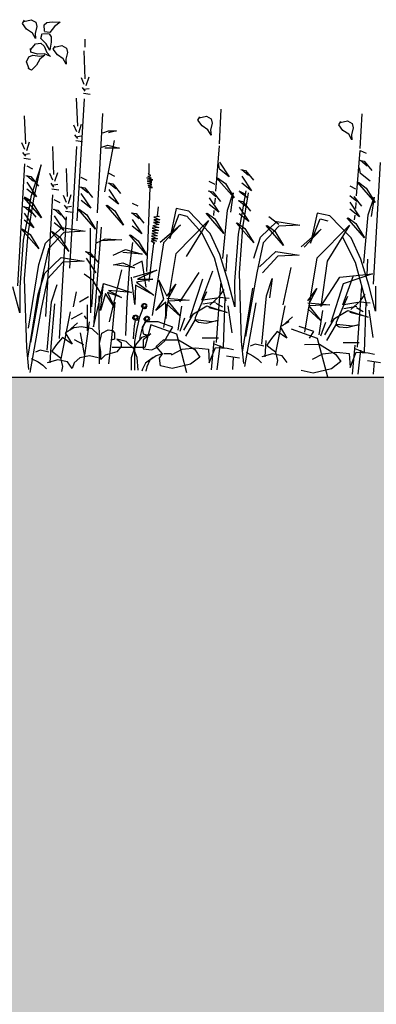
# Model space of a CAD drawing. Header units: metres. Extents: x 156019 to 158035, y 450584 to 451682.
# Tile 15 of 44: x 158023.765 to 158023.983, y 450742.741 to 450743.343. Entities that reach past the tile are written whole.
import ezdxf

# ---------------------------------------------------------------- set-up
doc = ezdxf.new("R2010")
doc.units = ezdxf.units.M
doc.layers.add('X-XX-AL-DETAIL1-GD', color=7, linetype='Continuous', lineweight=25)

msp = doc.modelspace()

# ---------------------------------------------------------------- hatches: boundary and pattern name
at = {"layer": 'X-XX-AL-DETAIL1-GD'}
h = msp.add_hatch(dxfattribs=at)
h.set_pattern_fill('AGW-GROND_ZAND-SO', color=256, scale=0.1, pattern_type=2)
h.set_pattern_definition([(37.5, (37210.51947, 8961.75956), (-0.00629933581, 0.1926823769), [0, -0.152, 0, -0.17, 0, -0.1625]), (7.5, (37210.51947, 8961.75956), (0.17697767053, 0.28221460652), [0, -0.082, 0, -0.137, 0, -0.0525]), (327.5, (37210.39647, 8961.75956), (0.311414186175, 0.000565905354), [0, -0.05, 0, -0.18, 0, -0.235]), (317.5, (37210.39647, 8961.75956), (0.30061266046, 0.0877675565), [0, -0.025, 0, -0.118, 0, -0.135])])
h.paths.add_polyline_path([(158033.1616, 450742.9745), (158032.3616, 450742.9745), (158032.3616, 450742.9245), (158031.6616, 450742.9245), (158028.9116, 450742.9245), (158025.6116, 450742.9245), (158025.3616, 450742.9245), (158025.3616, 450743.0245), (158024.5616, 450743.0245), (158024.5616, 450743.1245), (158022.8116, 450743.1245), (158022.8116, 450740.9245), (158028.9116, 450740.9245), (158031.6616, 450740.9245), (158031.8116, 450740.9245), (158032.1116, 450740.9245), (158035.1616, 450740.9245), (158035.1616, 450743.1245), (158033.1616, 450743.1245)])

# ---------------------------------------------------------------- linework, layer by layer
for p, q in [((158023.76652, 450743.34094), (158023.76779, 450743.34292)), ((158023.76744, 450743.34226), (158023.7719, 450743.3433)), ((158023.7719, 450743.3433), (158023.77474, 450743.3417)), ((158023.77474, 450743.3417), (158023.7754, 450743.33906)), ((158023.78145, 450743.3415), (158023.78466, 450743.34206)), ((158023.78466, 450743.34206), (158023.78962, 450743.34173)), ((158023.78962, 450743.34173), (158023.7861, 450743.33913)), ((158023.76912, 450743.33745), (158023.76652, 450743.34094)), ((158023.77266, 450743.33508), (158023.76912, 450743.33745)), ((158023.7754, 450743.33906), (158023.77434, 450743.33482)), ((158023.77978, 450743.34008), (158023.78145, 450743.3415)), ((158023.78004, 450743.33628), (158023.77978, 450743.34008)), ((158023.78324, 450743.33538), (158023.77998, 450743.33588)), ((158023.7861, 450743.33913), (158023.78324, 450743.33538)), ((158023.77462, 450743.33174), (158023.77266, 450743.33508)), ((158023.77434, 450743.33482), (158023.77462, 450743.33174)), ((158023.77777, 450743.33177), (158023.77865, 450743.33495)), ((158023.78114, 450743.32848), (158023.77777, 450743.33177)), ((158023.77904, 450743.33484), (158023.78284, 450743.33464)), ((158023.78284, 450743.33464), (158023.78405, 450743.33281)), ((158023.78405, 450743.33281), (158023.78422, 450743.32955)), ((158023.80499, 450743.32647), (158023.80497, 450743.3314)), ((158023.77167, 450743.32335), (158023.77149, 450743.3257)), ((158023.7716, 450743.32496), (158023.77455, 450743.32847)), ((158023.77455, 450743.32847), (158023.77778, 450743.32889)), ((158023.77778, 450743.32889), (158023.77989, 450743.32718)), ((158023.77989, 450743.32718), (158023.78159, 450743.32315)), ((158023.78329, 450743.32467), (158023.78114, 450743.32848)), ((158023.78422, 450743.32955), (158023.78329, 450743.32467)), ((158023.78534, 450743.32519), (158023.78661, 450743.32717)), ((158023.78794, 450743.3217), (158023.78534, 450743.32519)), ((158023.78625, 450743.32652), (158023.79071, 450743.32755)), ((158023.79071, 450743.32755), (158023.79356, 450743.32595)), ((158023.79356, 450743.32595), (158023.79421, 450743.32331)), ((158023.80501, 450743.30719), (158023.80433, 450743.32432)), ((158023.76912, 450743.31754), (158023.77039, 450743.32055)), ((158023.77066, 450743.31323), (158023.76912, 450743.31754)), ((158023.77039, 450743.32055), (158023.77292, 450743.32151)), ((158023.77584, 450743.32212), (158023.77167, 450743.32335)), ((158023.77292, 450743.32151), (158023.77726, 450743.32094)), ((158023.7772, 450743.31924), (158023.77525, 450743.31546)), ((158023.78009, 450743.32235), (158023.77584, 450743.32212)), ((158023.78029, 450743.32158), (158023.7772, 450743.31924)), ((158023.77726, 450743.32094), (158023.78029, 450743.32158)), ((158023.78366, 450743.32086), (158023.78009, 450743.32235)), ((158023.78159, 450743.32315), (158023.78366, 450743.32086)), ((158023.79147, 450743.31933), (158023.78794, 450743.3217)), ((158023.79344, 450743.31599), (158023.79147, 450743.31933)), ((158023.79421, 450743.32331), (158023.79315, 450743.31907)), ((158023.79315, 450743.31907), (158023.79344, 450743.31599)), ((158023.77209, 450743.31247), (158023.76997, 450743.31351)), ((158023.77525, 450743.31546), (158023.77209, 450743.31247)), ((158023.80443, 450743.30364), (158023.80264, 450743.30777)), ((158023.80562, 450743.30306), (158023.80736, 450743.30838)), ((158023.80504, 450743.29951), (158023.80326, 450743.30186)), ((158023.80386, 450743.30069), (158023.8074, 450743.30129)), ((158023.80042, 450743.27822), (158023.79975, 450743.29535)), ((158023.80012, 450743.22031), (158023.80448, 450743.29478)), ((158023.80387, 450743.29832), (158023.80801, 450743.29775)), ((158023.8872, 450743.26728), (158023.88828, 450743.28856)), ((158023.76855, 450743.26742), (158023.76787, 450743.28455)), ((158023.81252, 450743.2251), (158023.81576, 450743.28597)), ((158023.87398, 450743.28185), (158023.87525, 450743.28383)), ((158023.87659, 450743.27836), (158023.87398, 450743.28185)), ((158023.8749, 450743.28318), (158023.87936, 450743.28421)), ((158023.87936, 450743.28421), (158023.8822, 450743.28261)), ((158023.8822, 450743.28261), (158023.88286, 450743.27998)), ((158023.96121, 450743.28039), (158023.96567, 450743.28143)), ((158023.96567, 450743.28143), (158023.96851, 450743.27982)), ((158023.97351, 450743.2645), (158023.97459, 450743.28577)), ((158023.79985, 450743.27467), (158023.79805, 450743.27879)), ((158023.80104, 450743.27408), (158023.80278, 450743.27941)), ((158023.81582, 450743.27416), (158023.81936, 450743.27536)), ((158023.82409, 450743.27538), (158023.81936, 450743.27417)), ((158023.81936, 450743.27536), (158023.82409, 450743.27538)), ((158023.88012, 450743.27599), (158023.87659, 450743.27836)), ((158023.88209, 450743.27265), (158023.88012, 450743.27599)), ((158023.88286, 450743.27998), (158023.8818, 450743.27573)), ((158023.8818, 450743.27573), (158023.88209, 450743.27265)), ((158023.96029, 450743.27907), (158023.96156, 450743.28105)), ((158023.96289, 450743.27558), (158023.96029, 450743.27907)), ((158023.96643, 450743.27321), (158023.96289, 450743.27558)), ((158023.96917, 450743.27719), (158023.96811, 450743.27295)), ((158023.96851, 450743.27982), (158023.96917, 450743.27719)), ((158023.80046, 450743.27053), (158023.79868, 450743.27289)), ((158023.79927, 450743.27171), (158023.80282, 450743.27232)), ((158023.79929, 450743.26935), (158023.80343, 450743.26878)), ((158023.81699, 450743.23795), (158023.8229, 450743.26946)), ((158023.96839, 450743.26987), (158023.96643, 450743.27321)), ((158023.96811, 450743.27295), (158023.96839, 450743.26987)), ((158023.76798, 450743.26387), (158023.76618, 450743.268)), ((158023.76916, 450743.26329), (158023.77091, 450743.26861)), ((158023.78579, 450743.2486), (158023.78511, 450743.26573)), ((158023.79554, 450743.19134), (158023.79989, 450743.2658)), ((158023.81527, 450743.26529), (158023.81881, 450743.26649)), ((158023.82591, 450743.26475), (158023.81705, 450743.26471)), ((158023.81881, 450743.26649), (158023.82591, 450743.26475)), ((158023.88499, 450743.23832), (158023.88721, 450743.2661)), ((158023.97129, 450743.23553), (158023.97352, 450743.26331)), ((158023.97352, 450743.26331), (158023.97707, 450743.26156)), ((158023.76859, 450743.25974), (158023.7668, 450743.26209)), ((158023.7674, 450743.26091), (158023.77094, 450743.26152)), ((158023.76741, 450743.25855), (158023.77155, 450743.25798)), ((158023.97296, 450743.2574), (158023.97592, 450743.25683)), ((158023.97355, 450743.25741), (158023.9777, 450743.25388)), ((158023.76367, 450743.18054), (158023.76802, 450743.25501)), ((158023.76921, 450743.25383), (158023.77277, 450743.25208)), ((158023.77807, 450743.25447), (158023.77167, 450743.23494)), ((158023.77345, 450743.23377), (158023.77807, 450743.25447)), ((158023.79414, 450743.23505), (158023.79346, 450743.25218)), ((158023.84418, 450743.24937), (158023.84415, 450743.25521)), ((158023.88728, 450743.25192), (158023.88667, 450743.25546)), ((158023.88726, 450743.25606), (158023.89322, 450743.24722)), ((158023.89322, 450743.24722), (158023.88728, 450743.25192)), ((158023.9003, 450743.25161), (158023.90326, 450743.25104)), ((158023.90089, 450743.25161), (158023.90505, 450743.24809)), ((158023.97359, 450743.24913), (158023.97298, 450743.25268)), ((158023.97592, 450743.25683), (158023.98067, 450743.25094)), ((158023.98162, 450743.18145), (158023.98598, 450743.25591)), ((158023.76865, 450743.24792), (158023.77161, 450743.24735)), ((158023.76924, 450743.24793), (158023.7734, 450743.2444)), ((158023.77161, 450743.24735), (158023.77637, 450743.24146)), ((158023.78522, 450743.24505), (158023.78342, 450743.24918)), ((158023.7864, 450743.24447), (158023.78815, 450743.24979)), ((158023.80236, 450743.24691), (158023.80591, 450743.24516)), ((158023.81949, 450743.24936), (158023.82304, 450743.24761)), ((158023.84273, 450743.24644), (158023.84541, 450743.24621)), ((158023.84639, 450743.24525), (158023.84273, 450743.24644)), ((158023.84323, 450743.24523), (158023.84639, 450743.24525)), ((158023.84346, 450743.24766), (158023.84516, 450743.24792)), ((158023.84541, 450743.24621), (158023.84346, 450743.24766)), ((158023.84369, 450743.24888), (158023.84418, 450743.24937)), ((158023.84516, 450743.24792), (158023.84369, 450743.24888)), ((158023.89624, 450743.23424), (158023.88553, 450743.24659)), ((158023.88613, 450743.2466), (158023.89087, 450743.24308)), ((158023.90091, 450743.24748), (158023.90687, 450743.23865)), ((158023.90326, 450743.25104), (158023.90802, 450743.24515)), ((158023.97952, 450743.24444), (158023.97359, 450743.24913)), ((158023.76926, 450743.24379), (158023.77522, 450743.23496)), ((158023.77522, 450743.23496), (158023.76928, 450743.23965)), ((158023.78583, 450743.24092), (158023.78405, 450743.24327)), ((158023.78464, 450743.24209), (158023.78819, 450743.2427)), ((158023.78465, 450743.23973), (158023.7888, 450743.23916)), ((158023.8018, 450743.241), (158023.80475, 450743.24042)), ((158023.80239, 450743.241), (158023.80654, 450743.23748)), ((158023.80475, 450743.24042), (158023.80951, 450743.23454)), ((158023.81893, 450743.24345), (158023.82189, 450743.24287)), ((158023.81952, 450743.24345), (158023.82368, 450743.23993)), ((158023.81954, 450743.23932), (158023.8255, 450743.23048)), ((158023.82189, 450743.24287), (158023.82665, 450743.23699)), ((158023.84278, 450743.18928), (158023.84471, 450743.24037)), ((158023.84591, 450743.24451), (158023.84323, 450743.24523)), ((158023.84323, 450743.24426), (158023.84591, 450743.24451)), ((158023.84591, 450743.24354), (158023.84323, 450743.24426)), ((158023.84324, 450743.24304), (158023.84591, 450743.24354)), ((158023.84592, 450743.24233), (158023.84324, 450743.24304)), ((158023.84349, 450743.24183), (158023.84592, 450743.24233)), ((158023.84568, 450743.24111), (158023.84349, 450743.24183)), ((158023.84349, 450743.24085), (158023.84568, 450743.24111)), ((158023.84617, 450743.24062), (158023.84349, 450743.24085)), ((158023.84471, 450743.24037), (158023.84617, 450743.24062)), ((158023.88082, 450743.24442), (158023.88438, 450743.24267)), ((158023.89087, 450743.24308), (158023.89624, 450743.23424)), ((158023.90687, 450743.23865), (158023.90093, 450743.24334)), ((158023.96713, 450743.24164), (158023.97069, 450743.23988)), ((158023.98255, 450743.23146), (158023.97184, 450743.24381)), ((158023.97243, 450743.24381), (158023.97718, 450743.24029)), ((158023.97718, 450743.24029), (158023.98255, 450743.23146)), ((158023.76753, 450743.23492), (158023.77109, 450743.23316)), ((158023.77824, 450743.22197), (158023.76754, 450743.23433)), ((158023.76813, 450743.23433), (158023.77287, 450743.23081)), ((158023.77167, 450743.23494), (158023.76938, 450743.22075)), ((158023.77001, 450743.21248), (158023.77345, 450743.23377)), ((158023.78091, 450743.16172), (158023.78526, 450743.23619)), ((158023.78587, 450743.23324), (158023.78942, 450743.23148)), ((158023.79357, 450743.2315), (158023.79177, 450743.23563)), ((158023.79475, 450743.23092), (158023.7965, 450743.23625)), ((158023.80241, 450743.23687), (158023.80836, 450743.22803)), ((158023.8255, 450743.23048), (158023.81956, 450743.23518)), ((158023.88026, 450743.23851), (158023.88322, 450743.23794)), ((158023.88085, 450743.23851), (158023.88501, 450743.23499)), ((158023.88087, 450743.23438), (158023.88683, 450743.22555)), ((158023.88322, 450743.23794), (158023.88798, 450743.23205)), ((158023.88457, 450743.23414), (158023.88431, 450743.23063)), ((158023.89215, 450743.22676), (158023.89564, 450743.23741)), ((158023.89564, 450743.23741), (158023.89393, 450743.22558)), ((158023.89918, 450743.23861), (158023.90274, 450743.23685)), ((158023.89977, 450743.23802), (158023.90452, 450743.2345)), ((158023.90332, 450743.23863), (158023.90103, 450743.22444)), ((158023.90166, 450743.21617), (158023.9051, 450743.23746)), ((158023.96716, 450743.23573), (158023.97132, 450743.23221)), ((158023.96953, 450743.23515), (158023.97429, 450743.22927)), ((158023.97845, 450743.22397), (158023.98195, 450743.23462)), ((158023.98195, 450743.23462), (158023.98023, 450743.2228)), ((158023.76697, 450743.22901), (158023.76993, 450743.22843)), ((158023.76756, 450743.22901), (158023.77172, 450743.22549)), ((158023.76993, 450743.22843), (158023.77469, 450743.22255)), ((158023.77287, 450743.23081), (158023.77824, 450743.22197)), ((158023.78531, 450743.22733), (158023.78827, 450743.22675)), ((158023.7859, 450743.22733), (158023.79006, 450743.2238)), ((158023.79418, 450743.22737), (158023.79239, 450743.22973)), ((158023.79299, 450743.22855), (158023.79653, 450743.22916)), ((158023.81139, 450743.21505), (158023.80068, 450743.2274)), ((158023.80127, 450743.22741), (158023.80602, 450743.22389)), ((158023.80836, 450743.22803), (158023.80243, 450743.23273)), ((158023.82852, 450743.2175), (158023.81781, 450743.22985)), ((158023.8184, 450743.22986), (158023.82315, 450743.22634)), ((158023.83377, 450743.23112), (158023.83733, 450743.22936)), ((158023.84964, 450743.22872), (158023.84918, 450743.22337)), ((158023.8608, 450743.22778), (158023.85676, 450743.20944)), ((158023.8685, 450743.22605), (158023.8608, 450743.22778)), ((158023.88683, 450743.22555), (158023.88089, 450743.23024)), ((158023.89862, 450743.2327), (158023.90158, 450743.23212)), ((158023.89921, 450743.2327), (158023.90337, 450743.22918)), ((158023.89923, 450743.22856), (158023.90519, 450743.21973)), ((158023.90158, 450743.23212), (158023.90634, 450743.22624)), ((158023.96718, 450743.23159), (158023.97314, 450743.22276)), ((158023.97314, 450743.22276), (158023.9672, 450743.22746)), ((158023.97087, 450743.23136), (158023.97062, 450743.22784)), ((158023.76758, 450743.22487), (158023.77354, 450743.21604)), ((158023.78592, 450743.22319), (158023.79188, 450743.21436)), ((158023.78827, 450743.22675), (158023.79303, 450743.22087)), ((158023.78926, 450743.14817), (158023.79361, 450743.22264)), ((158023.793, 450743.22618), (158023.79714, 450743.22561)), ((158023.80602, 450743.22389), (158023.81139, 450743.21505)), ((158023.82315, 450743.22634), (158023.82852, 450743.2175)), ((158023.83321, 450743.22521), (158023.83617, 450743.22463)), ((158023.8338, 450743.22521), (158023.83796, 450743.22168)), ((158023.83617, 450743.22463), (158023.84093, 450743.21875)), ((158023.8504, 450743.22289), (158023.84699, 450743.22238)), ((158023.84699, 450743.22238), (158023.85065, 450743.22094)), ((158023.84918, 450743.22337), (158023.8504, 450743.22289)), ((158023.85676, 450743.20944), (158023.8626, 450743.22424)), ((158023.8626, 450743.22424), (158023.86733, 450743.22308)), ((158023.86733, 450743.22308), (158023.87625, 450743.21309)), ((158023.88157, 450743.21252), (158023.8685, 450743.22605)), ((158023.88985, 450743.21256), (158023.87915, 450743.22492)), ((158023.87974, 450743.22492), (158023.88449, 450743.2214)), ((158023.88379, 450743.22656), (158023.88354, 450743.22359)), ((158023.88449, 450743.2214), (158023.88985, 450743.21256)), ((158023.88934, 450743.1972), (158023.89215, 450743.22676)), ((158023.90103, 450743.22444), (158023.89872, 450743.21202)), ((158023.90519, 450743.21973), (158023.89925, 450743.22443)), ((158023.92352, 450743.21805), (158023.91759, 450743.22275)), ((158023.94711, 450743.22499), (158023.94306, 450743.20666)), ((158023.94306, 450743.20666), (158023.9489, 450743.22146)), ((158023.95481, 450743.22326), (158023.94711, 450743.22499)), ((158023.9489, 450743.22146), (158023.95364, 450743.2203)), ((158023.96788, 450743.20974), (158023.95481, 450743.22326)), ((158023.97616, 450743.20978), (158023.96545, 450743.22213)), ((158023.96604, 450743.22213), (158023.97079, 450743.21861)), ((158023.9701, 450743.22378), (158023.96984, 450743.2208)), ((158023.97564, 450743.19441), (158023.97845, 450743.22397)), ((158023.77656, 450743.20306), (158023.76586, 450743.21541)), ((158023.76645, 450743.21541), (158023.77119, 450743.21189)), ((158023.76938, 450743.22075), (158023.76708, 450743.20833)), ((158023.77354, 450743.21604), (158023.7676, 450743.22074)), ((158023.78068, 450743.20662), (158023.79069, 450743.21613)), ((158023.79188, 450743.21436), (158023.78594, 450743.21906)), ((158023.79069, 450743.21613), (158023.80489, 450743.21384)), ((158023.80802, 450743.21571), (158023.80828, 450743.16401)), ((158023.8123, 450743.22004), (158023.80887, 450743.16771)), ((158023.81479, 450743.21636), (158023.81017, 450743.15541)), ((158023.83382, 450743.22107), (158023.83978, 450743.21224)), ((158023.83978, 450743.21224), (158023.83384, 450743.21694)), ((158023.85019, 450743.21608), (158023.84605, 450743.21581)), ((158023.84605, 450743.21581), (158023.84996, 450743.21437)), ((158023.85018, 450743.21802), (158023.84653, 450743.21727)), ((158023.84653, 450743.21727), (158023.85019, 450743.21608)), ((158023.85042, 450743.21924), (158023.84677, 450743.21922)), ((158023.84677, 450743.21922), (158023.85018, 450743.21802)), ((158023.85065, 450743.22094), (158023.847, 450743.22092)), ((158023.847, 450743.22092), (158023.85042, 450743.21924)), ((158023.85097, 450743.20708), (158023.86333, 450743.21784)), ((158023.86333, 450743.21784), (158023.85291, 450743.20685)), ((158023.8608, 450743.20033), (158023.88063, 450743.22036)), ((158023.88063, 450743.22036), (158023.86687, 450743.19834)), ((158023.90821, 450743.20675), (158023.8975, 450743.2191)), ((158023.8981, 450743.2191), (158023.90284, 450743.21558)), ((158023.89943, 450743.18839), (158023.90166, 450743.21617)), ((158023.90284, 450743.21558), (158023.90821, 450743.20675)), ((158023.91233, 450743.21031), (158023.92233, 450743.21982)), ((158023.92353, 450743.21687), (158023.91412, 450743.20678)), ((158023.92655, 450743.20507), (158023.91584, 450743.21742)), ((158023.91643, 450743.21742), (158023.92118, 450743.2139)), ((158023.92233, 450743.21982), (158023.93653, 450743.21753)), ((158023.93653, 450743.21753), (158023.92353, 450743.21687)), ((158023.9471, 450743.19755), (158023.96693, 450743.21758)), ((158023.96693, 450743.21758), (158023.95318, 450743.19556)), ((158023.97079, 450743.21861), (158023.97616, 450743.20978)), ((158023.76779, 450743.1847), (158023.77001, 450743.21248)), ((158023.77119, 450743.21189), (158023.77656, 450743.20306)), ((158023.79188, 450743.21318), (158023.78247, 450743.20309)), ((158023.7949, 450743.20138), (158023.78419, 450743.21373)), ((158023.78478, 450743.21373), (158023.78953, 450743.21021)), ((158023.78953, 450743.21021), (158023.7949, 450743.20138)), ((158023.80489, 450743.21384), (158023.79188, 450743.21318)), ((158023.81202, 450743.20678), (158023.81733, 450743.20917)), ((158023.81733, 450743.20917), (158023.82738, 450743.20863)), ((158023.8428, 450743.19926), (158023.8321, 450743.21161)), ((158023.83269, 450743.21161), (158023.83743, 450743.20809)), ((158023.849, 450743.21096), (158023.84559, 450743.21094)), ((158023.84559, 450743.21094), (158023.84925, 450743.20926)), ((158023.84925, 450743.20926), (158023.8456, 450743.20924)), ((158023.8456, 450743.20924), (158023.84877, 450743.2078)), ((158023.84948, 450743.21267), (158023.84583, 450743.21241)), ((158023.84583, 450743.21241), (158023.849, 450743.21096)), ((158023.84996, 450743.21437), (158023.84606, 450743.21411)), ((158023.84606, 450743.21411), (158023.84948, 450743.21267)), ((158023.87625, 450743.21309), (158023.88401, 450743.19776)), ((158023.88755, 450743.19955), (158023.88157, 450743.21252)), ((158023.89872, 450743.21202), (158023.8965, 450743.18305)), ((158023.90826, 450743.19729), (158023.91233, 450743.21031)), ((158023.92118, 450743.2139), (158023.92655, 450743.20507)), ((158023.93727, 450743.20429), (158023.94963, 450743.21506)), ((158023.94963, 450743.21506), (158023.93922, 450743.20406)), ((158023.96256, 450743.2103), (158023.97032, 450743.19498)), ((158023.97386, 450743.19677), (158023.96788, 450743.20974)), ((158023.76708, 450743.20833), (158023.76486, 450743.17936)), ((158023.77661, 450743.1936), (158023.78068, 450743.20662)), ((158023.78247, 450743.20309), (158023.77843, 450743.18475)), ((158023.82738, 450743.20863), (158023.81438, 450743.20798)), ((158023.83206, 450743.19093), (158023.83417, 450743.20699)), ((158023.83743, 450743.20809), (158023.8428, 450743.19926)), ((158023.84683, 450743.20633), (158023.84403, 450743.18321)), ((158023.84536, 450743.20802), (158023.84756, 450743.20658)), ((158023.84877, 450743.2078), (158023.84536, 450743.20802)), ((158023.85291, 450743.20685), (158023.84608, 450743.1623)), ((158023.84756, 450743.20658), (158023.84659, 450743.20657)), ((158023.91412, 450743.20678), (158023.91007, 450743.18844)), ((158023.78018, 450743.1883), (158023.79019, 450743.19781)), ((158023.79019, 450743.19781), (158023.80439, 450743.19552)), ((158023.80495, 450743.20143), (158023.80791, 450743.20085)), ((158023.80554, 450743.20143), (158023.8097, 450743.19791)), ((158023.80556, 450743.1973), (158023.81152, 450743.18846)), ((158023.80791, 450743.20085), (158023.81267, 450743.19497)), ((158023.82211, 450743.19915), (158023.82977, 450743.20274)), ((158023.83984, 450743.19983), (158023.82801, 450743.20095)), ((158023.82977, 450743.20274), (158023.83984, 450743.19983)), ((158023.85323, 450743.15495), (158023.8608, 450743.20033)), ((158023.88401, 450743.19776), (158023.89124, 450743.17121)), ((158023.89236, 450743.18363), (158023.88755, 450743.19955)), ((158023.89169, 450743.19957), (158023.89115, 450743.18953)), ((158023.91183, 450743.19199), (158023.92184, 450743.2015)), ((158023.92303, 450743.19855), (158023.91362, 450743.18846)), ((158023.92184, 450743.2015), (158023.93604, 450743.19921)), ((158023.93604, 450743.19921), (158023.92303, 450743.19855)), ((158023.93954, 450743.15216), (158023.9471, 450743.19755)), ((158023.7703, 450743.15458), (158023.77661, 450743.1936)), ((158023.79138, 450743.19486), (158023.78197, 450743.18477)), ((158023.80439, 450743.19552), (158023.79138, 450743.19486)), ((158023.82214, 450743.19324), (158023.82804, 450743.19446)), ((158023.83515, 450743.19154), (158023.82332, 450743.19325)), ((158023.82804, 450743.19446), (158023.83515, 450743.19154)), ((158023.83983, 450743.19559), (158023.83424, 450743.19264)), ((158023.84234, 450743.17955), (158023.83983, 450743.19559)), ((158023.92637, 450743.16887), (158023.93118, 450743.19166)), ((158023.95318, 450743.19556), (158023.94928, 450743.16781)), ((158023.97032, 450743.19498), (158023.97755, 450743.16843)), ((158023.97867, 450743.18084), (158023.97386, 450743.19677)), ((158023.978, 450743.19679), (158023.97746, 450743.18674)), ((158023.77611, 450743.17529), (158023.78018, 450743.1883)), ((158023.80443, 450743.18784), (158023.80917, 450743.18432)), ((158023.81995, 450743.15837), (158023.82747, 450743.19032)), ((158023.8307, 450743.17025), (158023.83206, 450743.19093)), ((158023.83535, 450743.16907), (158023.83342, 450743.18568)), ((158023.83465, 450743.18569), (158023.84879, 450743.19007)), ((158023.84879, 450743.19007), (158023.83712, 450743.18447)), ((158023.86297, 450743.17059), (158023.87472, 450743.18856)), ((158023.87647, 450743.17169), (158023.88316, 450743.18957)), ((158023.90083, 450743.14644), (158023.89943, 450743.18839)), ((158023.91007, 450743.18844), (158023.90318, 450743.14941)), ((158023.94928, 450743.16781), (158023.96103, 450743.18578)), ((158023.96103, 450743.18578), (158023.98095, 450743.1879)), ((158023.96278, 450743.16891), (158023.96946, 450743.18679)), ((158023.98095, 450743.1879), (158023.96307, 450743.18174)), ((158023.76493, 450743.164), (158023.76071, 450743.17994)), ((158023.76486, 450743.17936), (158023.76493, 450743.164)), ((158023.76918, 450743.14276), (158023.76779, 450743.1847)), ((158023.77843, 450743.18475), (158023.77153, 450743.14572)), ((158023.78197, 450743.18477), (158023.77793, 450743.16643)), ((158023.78441, 450743.1706), (158023.7879, 450743.18125)), ((158023.80917, 450743.18432), (158023.81454, 450743.17548)), ((158023.81017, 450743.15541), (158023.81619, 450743.1819)), ((158023.81443, 450743.16528), (158023.81619, 450743.1819)), ((158023.81619, 450743.1819), (158023.83346, 450743.17645)), ((158023.83591, 450743.18077), (158023.83535, 450743.16907)), ((158023.84702, 450743.17467), (158023.83591, 450743.18077)), ((158023.84636, 450743.18452), (158023.83651, 450743.18262)), ((158023.83651, 450743.18262), (158023.84702, 450743.17467)), ((158023.83712, 450743.18447), (158023.84636, 450743.18452)), ((158023.85005, 450743.18392), (158023.85503, 450743.1741)), ((158023.85319, 450743.17224), (158023.85005, 450743.18392)), ((158023.85503, 450743.1741), (158023.86054, 450743.18151)), ((158023.86054, 450743.18151), (158023.85627, 450743.17349)), ((158023.87676, 450743.18453), (158023.86908, 450743.1608)), ((158023.88712, 450743.16883), (158023.88823, 450743.18301)), ((158023.89658, 450743.16769), (158023.89236, 450743.18363)), ((158023.8965, 450743.18305), (158023.89658, 450743.16769)), ((158023.90145, 450743.13995), (158023.90776, 450743.17898)), ((158023.91606, 450743.17429), (158023.91955, 450743.18494)), ((158023.91955, 450743.18494), (158023.91784, 450743.17312)), ((158023.96307, 450743.18174), (158023.95539, 450743.15802)), ((158023.97342, 450743.16604), (158023.97453, 450743.18023)), ((158023.98289, 450743.16491), (158023.97867, 450743.18084)), ((158023.98281, 450743.18027), (158023.98289, 450743.16491)), ((158023.7698, 450743.13626), (158023.77611, 450743.17529)), ((158023.79779, 450743.16765), (158023.79959, 450743.17689)), ((158023.80147, 450743.17075), (158023.80699, 450743.17385)), ((158023.81377, 450743.13279), (158023.81356, 450743.17439)), ((158023.81745, 450743.17575), (158023.81443, 450743.16528)), ((158023.82304, 450743.16717), (158023.81745, 450743.17575)), ((158023.81868, 450743.17638), (158023.82304, 450743.16717)), ((158023.82732, 450743.17334), (158023.81868, 450743.17638)), ((158023.81929, 450743.17761), (158023.82732, 450743.17334)), ((158023.83346, 450743.17645), (158023.81929, 450743.17761)), ((158023.87255, 450743.161), (158023.87957, 450743.17699)), ((158023.8857, 450743.17297), (158023.87709, 450743.1717)), ((158023.88138, 450743.16873), (158023.88727, 450743.17407)), ((158023.88727, 450743.17407), (158023.89021, 450743.17823)), ((158023.88727, 450743.17348), (158023.89319, 450743.17292)), ((158023.89064, 450743.17298), (158023.88961, 450743.14284)), ((158023.91325, 450743.14473), (158023.91606, 450743.17429)), ((158023.94134, 450743.17131), (158023.94684, 450743.17873)), ((158023.94684, 450743.17873), (158023.94257, 450743.1707)), ((158023.95886, 450743.15822), (158023.96588, 450743.17421)), ((158023.97358, 450743.17129), (158023.97651, 450743.17544)), ((158023.7816, 450743.14104), (158023.78441, 450743.1706)), ((158023.78619, 450743.16943), (158023.78396, 450743.14342)), ((158023.80649, 450743.15293), (158023.8064, 450743.16893)), ((158023.82148, 450743.15074), (158023.8234, 450743.17039)), ((158023.82983, 450743.15005), (158023.8307, 450743.17025)), ((158023.8395, 450743.16813), (158023.83965, 450743.16854)), ((158023.83965, 450743.16754), (158023.8395, 450743.16813)), ((158023.83965, 450743.16854), (158023.83995, 450743.16861)), ((158023.84006, 450743.16739), (158023.83965, 450743.16754)), ((158023.83987, 450743.16898), (158023.84009, 450743.16935)), ((158023.84009, 450743.16865), (158023.83987, 450743.16898)), ((158023.83995, 450743.16861), (158023.84032, 450743.16854)), ((158023.84003, 450743.16721), (158023.84017, 450743.16754)), ((158023.84036, 450743.16665), (158023.84003, 450743.16721)), ((158023.84039, 450743.16765), (158023.84006, 450743.16739)), ((158023.84009, 450743.16935), (158023.84046, 450743.16947)), ((158023.84017, 450743.16754), (158023.84047, 450743.16769)), ((158023.84035, 450743.16884), (158023.84021, 450743.16817)), ((158023.84021, 450743.16817), (158023.84039, 450743.16765)), ((158023.84068, 450743.16913), (158023.84035, 450743.16884)), ((158023.84046, 450743.16947), (158023.84072, 450743.16932)), ((158023.84047, 450743.16769), (158023.84102, 450743.1674)), ((158023.84127, 450743.16921), (158023.84068, 450743.16913)), ((158023.84072, 450743.16932), (158023.84072, 450743.16917)), ((158023.84075, 450743.16936), (158023.84098, 450743.16969)), ((158023.84098, 450743.16969), (158023.84146, 450743.16969)), ((158023.84102, 450743.1674), (158023.84143, 450743.1674)), ((158023.8419, 450743.16907), (158023.84127, 450743.16921)), ((158023.84139, 450743.16736), (158023.84143, 450743.16677)), ((158023.84143, 450743.1674), (158023.84147, 450743.16696)), ((158023.84146, 450743.16969), (158023.84175, 450743.16958)), ((158023.84147, 450743.16696), (158023.84195, 450743.16663)), ((158023.84187, 450743.16755), (158023.84158, 450743.16747)), ((158023.84175, 450743.16936), (158023.84172, 450743.16914)), ((158023.84175, 450743.16958), (158023.84175, 450743.16936)), ((158023.84175, 450743.16914), (158023.8419, 450743.1694)), ((158023.84209, 450743.16785), (158023.84187, 450743.16755)), ((158023.8419, 450743.1694), (158023.84238, 450743.16929)), ((158023.84216, 450743.16877), (158023.8419, 450743.16907)), ((158023.84195, 450743.16663), (158023.84254, 450743.16692)), ((158023.84232, 450743.16777), (158023.84209, 450743.16785)), ((158023.84231, 450743.16881), (158023.84216, 450743.16877)), ((158023.84216, 450743.16877), (158023.84235, 450743.16848)), ((158023.84217, 450743.16785), (158023.84254, 450743.16759)), ((158023.84235, 450743.16848), (158023.84224, 450743.16807)), ((158023.84283, 450743.1687), (158023.84231, 450743.16881)), ((158023.84258, 450743.16737), (158023.84232, 450743.16777)), ((158023.84253, 450743.16892), (158023.84235, 450743.16885)), ((158023.84238, 450743.16929), (158023.84249, 450743.16914)), ((158023.84249, 450743.16914), (158023.84253, 450743.16892)), ((158023.84254, 450743.16759), (158023.84284, 450743.16774)), ((158023.84254, 450743.16692), (158023.84258, 450743.16737)), ((158023.84294, 450743.16822), (158023.84283, 450743.1687)), ((158023.84284, 450743.16774), (158023.84294, 450743.16822)), ((158023.8483, 450743.16545), (158023.85319, 450743.17224)), ((158023.85443, 450743.1704), (158023.8483, 450743.16545)), ((158023.85448, 450743.16056), (158023.85443, 450743.1704)), ((158023.85505, 450743.16917), (158023.85448, 450743.16056)), ((158023.85504, 450743.17287), (158023.86859, 450743.1717)), ((158023.8631, 450743.16183), (158023.85505, 450743.16917)), ((158023.86859, 450743.1717), (158023.85566, 450743.17102)), ((158023.85566, 450743.17102), (158023.8631, 450743.16183)), ((158023.86195, 450743.15327), (158023.86424, 450743.16805)), ((158023.87136, 450743.16336), (158023.87961, 450743.16813)), ((158023.8851, 450743.1705), (158023.8771, 450743.16923)), ((158023.87961, 450743.16813), (158023.89205, 450743.16405)), ((158023.89205, 450743.16405), (158023.8808, 450743.16695)), ((158023.88493, 450743.16993), (158023.88908, 450743.16758)), ((158023.88546, 450743.14578), (158023.88712, 450743.16883)), ((158023.89244, 450743.16826), (158023.89489, 450743.15173)), ((158023.90958, 450743.17012), (158023.90268, 450743.13109)), ((158023.92735, 450743.16817), (158023.92143, 450743.13838)), ((158023.94134, 450743.17008), (158023.9549, 450743.16892)), ((158023.9549, 450743.16892), (158023.94197, 450743.16824)), ((158023.94197, 450743.16824), (158023.94941, 450743.15904)), ((158023.97201, 450743.17018), (158023.96339, 450743.16891)), ((158023.97141, 450743.16772), (158023.96341, 450743.16645)), ((158023.96769, 450743.16594), (158023.97358, 450743.17129)), ((158023.97123, 450743.16714), (158023.97538, 450743.1648)), ((158023.97358, 450743.1707), (158023.97949, 450743.17014)), ((158023.97695, 450743.1702), (158023.97592, 450743.14006)), ((158023.77793, 450743.16643), (158023.77103, 450743.1274)), ((158023.7957, 450743.16448), (158023.78978, 450743.1347)), ((158023.79659, 450743.16026), (158023.80335, 450743.16399)), ((158023.80583, 450743.16031), (158023.80459, 450743.16215)), ((158023.8341, 450743.16103), (158023.83425, 450743.16144)), ((158023.83425, 450743.16044), (158023.8341, 450743.16103)), ((158023.83425, 450743.16144), (158023.83455, 450743.16152)), ((158023.83447, 450743.16189), (158023.83469, 450743.16226)), ((158023.83469, 450743.16156), (158023.83447, 450743.16189)), ((158023.83455, 450743.16152), (158023.83492, 450743.16145)), ((158023.83469, 450743.16226), (158023.83506, 450743.16237)), ((158023.83495, 450743.16174), (158023.83481, 450743.16108)), ((158023.83481, 450743.16108), (158023.83499, 450743.16056)), ((158023.83528, 450743.16204), (158023.83495, 450743.16174)), ((158023.83506, 450743.16237), (158023.83532, 450743.16222)), ((158023.83587, 450743.16212), (158023.83528, 450743.16204)), ((158023.83532, 450743.16222), (158023.83532, 450743.16208)), ((158023.83536, 450743.16226), (158023.83558, 450743.16259)), ((158023.83558, 450743.16259), (158023.83606, 450743.1626)), ((158023.83651, 450743.16197), (158023.83587, 450743.16212)), ((158023.83606, 450743.1626), (158023.83635, 450743.16249)), ((158023.83635, 450743.16227), (158023.83632, 450743.16204)), ((158023.83635, 450743.16249), (158023.83635, 450743.16227)), ((158023.83636, 450743.16204), (158023.8365, 450743.1623)), ((158023.8365, 450743.1623), (158023.83698, 450743.1622)), ((158023.83677, 450743.16168), (158023.83651, 450743.16197)), ((158023.83691, 450743.16171), (158023.83677, 450743.16168)), ((158023.83677, 450743.16168), (158023.83695, 450743.16138)), ((158023.83677, 450743.15428), (158023.83846, 450743.16151)), ((158023.83695, 450743.16138), (158023.83684, 450743.16097)), ((158023.83743, 450743.16161), (158023.83691, 450743.16171)), ((158023.83714, 450743.16183), (158023.83695, 450743.16175)), ((158023.83698, 450743.1622), (158023.8371, 450743.16205)), ((158023.8371, 450743.16205), (158023.83714, 450743.16183)), ((158023.83755, 450743.16113), (158023.83743, 450743.16161)), ((158023.83744, 450743.16064), (158023.83755, 450743.16113)), ((158023.83846, 450743.16151), (158023.84046, 450743.16672)), ((158023.84103, 450743.16647), (158023.84036, 450743.16665)), ((158023.84143, 450743.16677), (158023.84103, 450743.16647)), ((158023.84143, 450743.1611), (158023.84165, 450743.16148)), ((158023.84165, 450743.16077), (158023.84143, 450743.1611)), ((158023.84165, 450743.16148), (158023.84202, 450743.16159)), ((158023.84191, 450743.16096), (158023.84177, 450743.16029)), ((158023.84224, 450743.16126), (158023.84191, 450743.16096)), ((158023.84202, 450743.16159), (158023.84228, 450743.16144)), ((158023.84283, 450743.16133), (158023.84224, 450743.16126)), ((158023.84228, 450743.16144), (158023.84228, 450743.16129)), ((158023.84231, 450743.16148), (158023.84254, 450743.16181)), ((158023.84254, 450743.16181), (158023.84302, 450743.16182)), ((158023.84346, 450743.16119), (158023.84283, 450743.16133)), ((158023.84302, 450743.16182), (158023.84331, 450743.16171)), ((158023.84331, 450743.16148), (158023.84328, 450743.16126)), ((158023.84331, 450743.16171), (158023.84331, 450743.16148)), ((158023.84331, 450743.16126), (158023.84346, 450743.16152)), ((158023.84346, 450743.16152), (158023.84394, 450743.16141)), ((158023.84372, 450743.16089), (158023.84346, 450743.16119)), ((158023.84387, 450743.16093), (158023.84372, 450743.16089)), ((158023.84439, 450743.16082), (158023.84387, 450743.16093)), ((158023.84409, 450743.16104), (158023.84391, 450743.16097)), ((158023.84394, 450743.16141), (158023.84405, 450743.16127)), ((158023.84405, 450743.16127), (158023.84409, 450743.16104)), ((158023.86314, 450743.15268), (158023.86605, 450743.16097)), ((158023.8655, 450743.15329), (158023.87136, 450743.16336)), ((158023.87256, 450743.15923), (158023.87255, 450743.161)), ((158023.92582, 450743.15594), (158023.93195, 450743.16151)), ((158023.94941, 450743.15904), (158023.94136, 450743.16639)), ((158023.94826, 450743.15048), (158023.95055, 450743.16527)), ((158023.95767, 450743.16057), (158023.96592, 450743.16534)), ((158023.96592, 450743.16534), (158023.97836, 450743.16127)), ((158023.97836, 450743.16127), (158023.96711, 450743.16417)), ((158023.97177, 450743.14299), (158023.97342, 450743.16604)), ((158023.97875, 450743.16548), (158023.9812, 450743.14895)), ((158023.79417, 450743.15225), (158023.8003, 450743.15782)), ((158023.80282, 450743.15533), (158023.79809, 450743.15472)), ((158023.80933, 450743.15418), (158023.80282, 450743.15533)), ((158023.80367, 450743.13072), (158023.80757, 450743.15847)), ((158023.83466, 450743.1603), (158023.83425, 450743.16044)), ((158023.83501, 450743.15594), (158023.83462, 450743.15109)), ((158023.83463, 450743.16011), (158023.83477, 450743.16045)), ((158023.83496, 450743.15956), (158023.83463, 450743.16011)), ((158023.83499, 450743.16056), (158023.83466, 450743.1603)), ((158023.83477, 450743.16045), (158023.83507, 450743.1606)), ((158023.83563, 450743.15938), (158023.83496, 450743.15956)), ((158023.83552, 450743.15927), (158023.83501, 450743.15594)), ((158023.83507, 450743.1606), (158023.83562, 450743.1603)), ((158023.83562, 450743.1603), (158023.83603, 450743.1603)), ((158023.83604, 450743.15968), (158023.83563, 450743.15938)), ((158023.83599, 450743.16027), (158023.83604, 450743.15968)), ((158023.83603, 450743.1603), (158023.83607, 450743.15986)), ((158023.83607, 450743.15986), (158023.83655, 450743.15953)), ((158023.83647, 450743.16046), (158023.83618, 450743.16038)), ((158023.8367, 450743.16075), (158023.83647, 450743.16046)), ((158023.83655, 450743.15953), (158023.83715, 450743.15983)), ((158023.83692, 450743.16068), (158023.8367, 450743.16075)), ((158023.83677, 450743.16075), (158023.83714, 450743.1605)), ((158023.83718, 450743.16027), (158023.83692, 450743.16068)), ((158023.83714, 450743.1605), (158023.83744, 450743.16064)), ((158023.83715, 450743.15983), (158023.83718, 450743.16027)), ((158023.84166, 450743.1586), (158023.83952, 450743.1531)), ((158023.84195, 450743.15835), (158023.83994, 450743.15517)), ((158023.83994, 450743.15517), (158023.84054, 450743.15113)), ((158023.84106, 450743.16025), (158023.84121, 450743.16066)), ((158023.84121, 450743.15966), (158023.84106, 450743.16025)), ((158023.84121, 450743.16066), (158023.84151, 450743.16073)), ((158023.84162, 450743.15952), (158023.84121, 450743.15966)), ((158023.84513, 450743.15664), (158023.84145, 450743.14275)), ((158023.84151, 450743.16073), (158023.84188, 450743.16066)), ((158023.84159, 450743.15933), (158023.84173, 450743.15966)), ((158023.84192, 450743.15878), (158023.84159, 450743.15933)), ((158023.84195, 450743.15978), (158023.84162, 450743.15952)), ((158023.84173, 450743.15966), (158023.84203, 450743.15981)), ((158023.84177, 450743.16029), (158023.84195, 450743.15978)), ((158023.84259, 450743.1586), (158023.84192, 450743.15878)), ((158023.84974, 450743.15839), (158023.84195, 450743.15835)), ((158023.84203, 450743.15981), (158023.84258, 450743.15952)), ((158023.84258, 450743.15952), (158023.84299, 450743.15952)), ((158023.84299, 450743.15889), (158023.84259, 450743.1586)), ((158023.84295, 450743.15949), (158023.84299, 450743.15889)), ((158023.84299, 450743.15952), (158023.84303, 450743.15908)), ((158023.84303, 450743.15908), (158023.84351, 450743.15875)), ((158023.84343, 450743.15967), (158023.84314, 450743.1596)), ((158023.84365, 450743.15997), (158023.84343, 450743.15967)), ((158023.84351, 450743.15875), (158023.8441, 450743.15905)), ((158023.84388, 450743.1599), (158023.84365, 450743.15997)), ((158023.84372, 450743.16089), (158023.84391, 450743.1606)), ((158023.84373, 450743.15997), (158023.8441, 450743.15971)), ((158023.84391, 450743.1606), (158023.8438, 450743.16019)), ((158023.84414, 450743.15949), (158023.84388, 450743.1599)), ((158023.8441, 450743.15971), (158023.8444, 450743.15986)), ((158023.8441, 450743.15905), (158023.84414, 450743.15949)), ((158023.8445, 450743.16034), (158023.84439, 450743.16082)), ((158023.8444, 450743.15986), (158023.8445, 450743.16034)), ((158023.86105, 450743.15094), (158023.84513, 450743.15664)), ((158023.85871, 450743.15526), (158023.84974, 450743.15839)), ((158023.85614, 450743.15121), (158023.85871, 450743.15526)), ((158023.8667, 450743.14975), (158023.87256, 450743.15982)), ((158023.87256, 450743.15982), (158023.88262, 450743.15869)), ((158023.87434, 450743.15806), (158023.87256, 450743.15923)), ((158023.87908, 450743.15749), (158023.87434, 450743.15806)), ((158023.88616, 450743.1593), (158023.87908, 450743.15749)), ((158023.88262, 450743.15869), (158023.88616, 450743.1593)), ((158023.92974, 450743.15841), (158023.92443, 450743.15543)), ((158023.92443, 450743.15543), (158023.92861, 450743.14836)), ((158023.94502, 450743.15248), (158023.93605, 450743.15561)), ((158023.94944, 450743.1499), (158023.95236, 450743.15818)), ((158023.95181, 450743.1505), (158023.95767, 450743.16057)), ((158023.95301, 450743.14696), (158023.95887, 450743.15704)), ((158023.95887, 450743.15644), (158023.95886, 450743.15822)), ((158023.95887, 450743.15704), (158023.96893, 450743.1559)), ((158023.96065, 450743.15527), (158023.95887, 450743.15644)), ((158023.96538, 450743.15471), (158023.96065, 450743.15527)), ((158023.97247, 450743.15651), (158023.96538, 450743.15471)), ((158023.96893, 450743.1559), (158023.97247, 450743.15651)), ((158023.79809, 450743.15472), (158023.79278, 450743.15174)), ((158023.79278, 450743.15174), (158023.79696, 450743.14467)), ((158023.80471, 450743.13753), (158023.80218, 450743.15167)), ((158023.81289, 450743.15066), (158023.80933, 450743.15418)), ((158023.81371, 450743.14521), (158023.81512, 450743.15158)), ((158023.81512, 450743.15158), (158023.81915, 450743.15362)), ((158023.81915, 450743.15362), (158023.82175, 450743.15305)), ((158023.81955, 450743.13282), (158023.82148, 450743.15074)), ((158023.82175, 450743.15305), (158023.82292, 450743.15162)), ((158023.82292, 450743.15162), (158023.82294, 450743.14786)), ((158023.83462, 450743.15109), (158023.83446, 450743.14811)), ((158023.83536, 450743.14648), (158023.83677, 450743.15428)), ((158023.83595, 450743.14446), (158023.83997, 450743.1491)), ((158023.83952, 450743.1531), (158023.83832, 450743.14825)), ((158023.83997, 450743.1491), (158023.84516, 450743.15115)), ((158023.84054, 450743.15113), (158023.84256, 450743.15056)), ((158023.84516, 450743.15115), (158023.84056, 450743.14737)), ((158023.84256, 450743.15056), (158023.84458, 450743.15057)), ((158023.85356, 450743.14657), (158023.85614, 450743.15121)), ((158023.86723, 450743.12729), (158023.86105, 450743.15094)), ((158023.92267, 450743.15246), (158023.91915, 450743.14831)), ((158023.92861, 450743.14836), (158023.92267, 450743.15246)), ((158023.94735, 450743.14816), (158023.93144, 450743.15385)), ((158023.94244, 450743.14842), (158023.94502, 450743.15248)), ((158023.78396, 450743.14342), (158023.78342, 450743.13337)), ((158023.7875, 450743.14462), (158023.78456, 450743.14047)), ((158023.79103, 450743.14877), (158023.7875, 450743.14462)), ((158023.79696, 450743.14467), (158023.79103, 450743.14877)), ((158023.80407, 450743.1443), (158023.79851, 450743.14735)), ((158023.8146, 450743.14002), (158023.81371, 450743.14521)), ((158023.82294, 450743.14786), (158023.82092, 450743.14727)), ((158023.83016, 450743.14645), (158023.82438, 450743.14787)), ((158023.82438, 450743.14787), (158023.82699, 450743.14586)), ((158023.827, 450743.14326), (158023.82442, 450743.14007)), ((158023.82699, 450743.14586), (158023.827, 450743.14326)), ((158023.83481, 450743.14185), (158023.83016, 450743.14645)), ((158023.83339, 450743.13665), (158023.83595, 450743.14446)), ((158023.83541, 450743.13753), (158023.83536, 450743.14648)), ((158023.84056, 450743.14737), (158023.84058, 450743.14188)), ((158023.84579, 450743.14133), (158023.84982, 450743.14337)), ((158023.84838, 450743.14337), (158023.85298, 450743.14743)), ((158023.85244, 450743.13877), (158023.84838, 450743.14337)), ((158023.84982, 450743.14337), (158023.85356, 450743.14657)), ((158023.85298, 450743.14743), (158023.86222, 450743.14748)), ((158023.86222, 450743.14748), (158023.87207, 450743.14147)), ((158023.88657, 450743.14841), (158023.87671, 450743.14836)), ((158023.88386, 450743.14688), (158023.88218, 450743.12915)), ((158023.89029, 450743.14227), (158023.88412, 450743.1447)), ((158023.88742, 450743.14394), (158023.88572, 450743.12916)), ((158023.90208, 450743.13286), (158023.90083, 450743.14644)), ((158023.90911, 450743.14471), (158023.90616, 450743.14352)), ((158023.91444, 450743.14356), (158023.90911, 450743.14471)), ((158023.9156, 450743.14711), (158023.91506, 450743.13706)), ((158023.91915, 450743.14831), (158023.91621, 450743.14416)), ((158023.91621, 450743.14416), (158023.91859, 450743.1424)), ((158023.93928, 450743.14465), (158023.94853, 450743.1447)), ((158023.95354, 450743.1245), (158023.94735, 450743.14816)), ((158023.94853, 450743.1447), (158023.95838, 450743.13868)), ((158023.97287, 450743.14562), (158023.96302, 450743.14557)), ((158023.97017, 450743.14409), (158023.96848, 450743.12636)), ((158023.77043, 450743.12917), (158023.76918, 450743.14276)), ((158023.77747, 450743.14102), (158023.77452, 450743.13983)), ((158023.78279, 450743.13987), (158023.77747, 450743.14102)), ((158023.78456, 450743.14047), (158023.78694, 450743.13871)), ((158023.78694, 450743.13871), (158023.7899, 450743.13636)), ((158023.80764, 450743.13763), (158023.80173, 450743.13642)), ((158023.81296, 450743.13648), (158023.80764, 450743.13763)), ((158023.81462, 450743.1354), (158023.8146, 450743.14002)), ((158023.81721, 450743.13801), (158023.81462, 450743.1354)), ((158023.82442, 450743.14007), (158023.81721, 450743.13801)), ((158023.83134, 450743.1427), (158023.82152, 450743.14265)), ((158023.84145, 450743.14275), (158023.83134, 450743.1427)), ((158023.83686, 450743.13667), (158023.83481, 450743.14185)), ((158023.83545, 450743.12886), (158023.83541, 450743.13753)), ((158023.84058, 450743.14188), (158023.84579, 450743.14133)), ((158023.84841, 450743.13759), (158023.84466, 450743.13497)), ((158023.85244, 450743.13877), (158023.84841, 450743.13759)), ((158023.85043, 450743.13616), (158023.85244, 450743.13877)), ((158023.85315, 450743.13904), (158023.85788, 450743.13907)), ((158023.85794, 450743.13828), (158023.86431, 450743.14172)), ((158023.86431, 450743.14172), (158023.87283, 450743.14261)), ((158023.87527, 450743.13686), (158023.86952, 450743.1325)), ((158023.87207, 450743.14147), (158023.87527, 450743.13686)), ((158023.87283, 450743.14261), (158023.8805, 450743.1418)), ((158023.8805, 450743.1418), (158023.88097, 450743.13329)), ((158023.88097, 450743.13329), (158023.88475, 450743.14267)), ((158023.88475, 450743.14267), (158023.89199, 450743.14228)), ((158023.89956, 450743.13616), (158023.89155, 450743.13736)), ((158023.89199, 450743.14228), (158023.89583, 450743.14145)), ((158023.89574, 450743.13689), (158023.89518, 450743.12921)), ((158023.90351, 450743.13979), (158023.90777, 450743.13768)), ((158023.90777, 450743.13768), (158023.91077, 450743.13557)), ((158023.91979, 450743.13886), (158023.91329, 450743.13705)), ((158023.91859, 450743.1424), (158023.92155, 450743.14005)), ((158023.9257, 450743.13771), (158023.91979, 450743.13886)), ((158023.92155, 450743.14005), (158023.92276, 450743.13474)), ((158023.92868, 450743.13359), (158023.9257, 450743.13771)), ((158023.94425, 450743.1355), (158023.95062, 450743.13893)), ((158023.95062, 450743.13893), (158023.95914, 450743.13983)), ((158023.95838, 450743.13868), (158023.96158, 450743.13407)), ((158023.95914, 450743.13983), (158023.96681, 450743.13902)), ((158023.96681, 450743.13902), (158023.96727, 450743.13051)), ((158023.96727, 450743.13051), (158023.97106, 450743.13989)), ((158023.9766, 450743.13949), (158023.97043, 450743.14192)), ((158023.97106, 450743.13989), (158023.9783, 450743.1395)), ((158023.97373, 450743.14116), (158023.97203, 450743.12638)), ((158023.9783, 450743.1395), (158023.98214, 450743.13867)), ((158023.77186, 450743.1361), (158023.77613, 450743.13399)), ((158023.77613, 450743.13399), (158023.77912, 450743.13188)), ((158023.77912, 450743.13188), (158023.78126, 450743.12976)), ((158023.78814, 450743.13517), (158023.78164, 450743.13336)), ((158023.79406, 450743.13402), (158023.78814, 450743.13517)), ((158023.7899, 450743.13636), (158023.79111, 450743.13105)), ((158023.79111, 450743.13105), (158023.79054, 450743.12809)), ((158023.79703, 450743.1299), (158023.79406, 450743.13402)), ((158023.7982, 450743.13345), (158023.79703, 450743.1299)), ((158023.80173, 450743.13642), (158023.7982, 450743.13345)), ((158023.83343, 450743.12885), (158023.83339, 450743.13665)), ((158023.83747, 450743.12887), (158023.83686, 450743.13667)), ((158023.84195, 450743.13308), (158023.8402, 450743.12952)), ((158023.84666, 450743.13665), (158023.84195, 450743.13308)), ((158023.84266, 450743.13092), (158023.8421, 450743.12832)), ((158023.84466, 450743.13497), (158023.84266, 450743.13092)), ((158023.85104, 450743.13154), (158023.85043, 450743.13616)), ((158023.85827, 450743.12984), (158023.85104, 450743.13154)), ((158023.86952, 450743.1325), (158023.85827, 450743.12984)), ((158023.91077, 450743.13557), (158023.91291, 450743.13345)), ((158023.92276, 450743.13474), (158023.92219, 450743.13178)), ((158023.96158, 450743.13407), (158023.95582, 450743.12971)), ((158023.98587, 450743.13338), (158023.97786, 450743.13457)), ((158023.98204, 450743.13411), (158023.98149, 450743.12643)), ((158023.8402, 450743.12952), (158023.83961, 450743.12834)), ((158023.94457, 450743.12706), (158023.93734, 450743.12875)), ((158023.95582, 450743.12971), (158023.94457, 450743.12706))]:
    msp.add_line(p, q)
at = {"layer": 'X-XX-AL-DETAIL1-GD', "flags": 128}
msp.add_lwpolyline([(158022.8116, 450743.1245), (158025.6116, 450743.1245), (158028.8616, 450743.16893), (158031.6616, 450743.1245)], dxfattribs=at)

doc.saveas('drawing.dxf')
